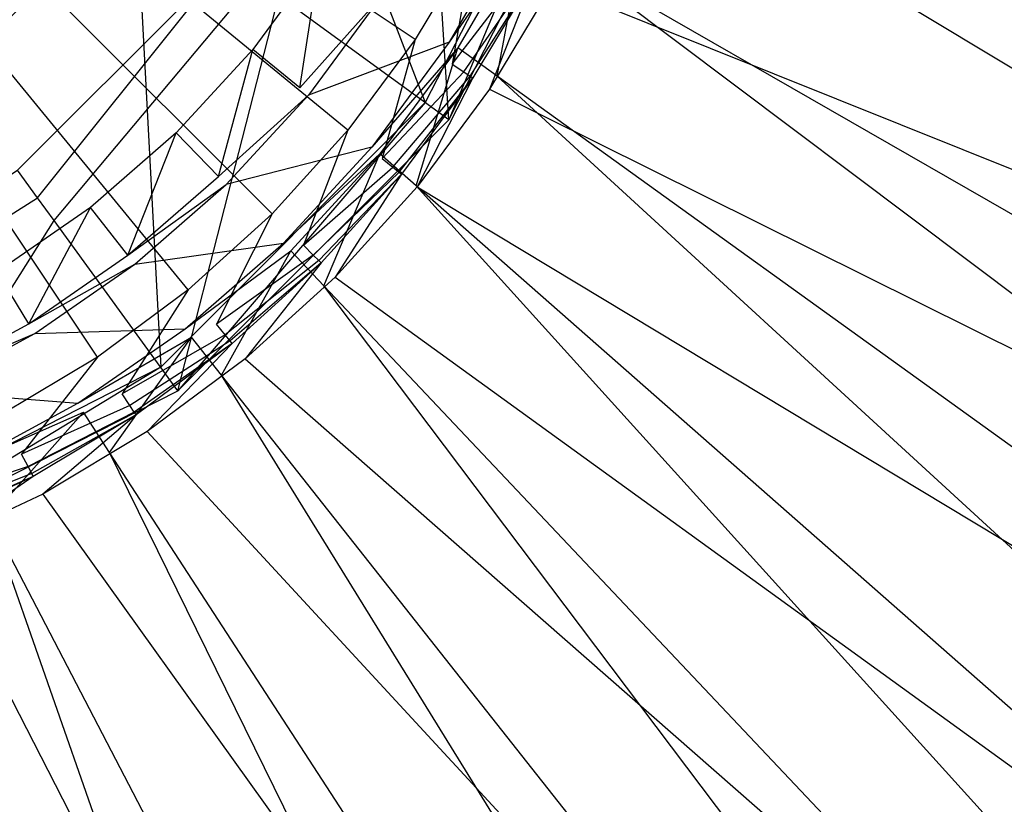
# Model space of a CAD drawing. Extents: x 0 to 0.55, y -0.45 to 0.
# Tile 19 of 33: x 0.289 to 0.313, y -0.249 to -0.229. Entities that reach past the tile are written whole.
import ezdxf

# ---------------------------------------------------------------- set-up
doc = ezdxf.new("R2010")
doc.units = 0
for name, color, linetype in [('L0_WT_516055_0___REPLACEMTFOREM', 7, 'CONTINUOUS'), ('L1_ABLAUF60_ONOVO_1___REPLACEMT', 7, 'CONTINUOUS'), ('L2_ABLAUF60_ONOVO_2___REPLACEMT', 7, 'CONTINUOUS')]:
    doc.layers.add(name, color=color, linetype=linetype)

msp = doc.modelspace()

# ---------------------------------------------------------------- linework, layer by layer
at = {"layer": 'L0_WT_516055_0___REPLACEMTFOREM', "color": 8}
for points, invisible_edges in [([(0.294472, -0.230052), (0.29259, -0.232096), (0.275, -0.214021), (0.294472, -0.230052)], 14), ([(0.29259, -0.232096), (0.290494, -0.233922), (0.275, -0.214021), (0.29259, -0.232096)], 14), ([(0.296118, -0.227812), (0.294472, -0.230052), (0.275, -0.214021), (0.296118, -0.227812)], 14), ([(0.290494, -0.233922), (0.28821, -0.235505), (0.275, -0.214021), (0.290494, -0.233922)], 14), ([(0.2968, -0.232033, 0.05), (0.275, -0.214142, 0.05), (0.294942, -0.234084, 0.05), (0.2968, -0.232033, 0.05)], 14), ([(0.292891, -0.235943, 0.05), (0.275, -0.214142, 0.05), (0.290668, -0.237591, 0.05), (0.292891, -0.235943, 0.05)], 14), ([(0.290668, -0.237591, 0.05), (0.275, -0.214142, 0.05), (0.288294, -0.239014, 0.05), (0.290668, -0.237591, 0.05)], 14), ([(0.298449, -0.22981, 0.05), (0.275, -0.214142, 0.05), (0.2968, -0.232033, 0.05), (0.298449, -0.22981, 0.05)], 14), ([(0.299872, -0.227437, 0.05), (0.275, -0.214142, 0.05), (0.298449, -0.22981, 0.05), (0.299872, -0.227437, 0.05)], 14), ([(0.294942, -0.234084, 0.05), (0.275, -0.214142, 0.05), (0.292891, -0.235943, 0.05), (0.294942, -0.234084, 0.05)], 14), ([(0.305423, -0.214903, 0.01), (0.469422, -0.249327, 0.01), (0.305139, -0.218253, 0.01), (0.305423, -0.214903, 0.01)], 13), ([(0.469422, -0.249327, 0.01), (0.305423, -0.214903, 0.01), (0.474701, -0.226766, 0.01), (0.469422, -0.249327, 0.01)], 14), ([(0.305139, -0.218253, 0.01), (0.462163, -0.270682, 0.01), (0.304488, -0.221548, 0.01), (0.305139, -0.218253, 0.01)], 13), ([(0.462163, -0.270682, 0.01), (0.305139, -0.218253, 0.01), (0.469422, -0.249327, 0.01), (0.462163, -0.270682, 0.01)], 14), ([(0.304488, -0.221548, 0.01), (0.453052, -0.290463, 0.01), (0.30348, -0.224748, 0.01), (0.304488, -0.221548, 0.01)], 13), ([(0.453052, -0.290463, 0.01), (0.304488, -0.221548, 0.01), (0.462163, -0.270682, 0.01), (0.453052, -0.290463, 0.01)], 14), ([(0.359663, -0.235614, 0.055), (0.304082, -0.222964, 0.055), (0.303077, -0.225772, 0.055), (0.359663, -0.235614, 0.055)], 13), ([(0.304082, -0.222964, 0.055), (0.359663, -0.235614, 0.055), (0.362704, -0.228563, 0.055), (0.304082, -0.222964, 0.055)], 14), ([(0.30348, -0.224748, 0.01), (0.442251, -0.308331, 0.01), (0.302128, -0.227813, 0.01), (0.30348, -0.224748, 0.01)], 13), ([(0.442251, -0.308331, 0.01), (0.30348, -0.224748, 0.01), (0.453052, -0.290463, 0.01), (0.442251, -0.308331, 0.01)], 14), ([(0.355884, -0.242264, 0.055), (0.303077, -0.225772, 0.055), (0.301802, -0.228468, 0.055), (0.355884, -0.242264, 0.055)], 13), ([(0.303077, -0.225772, 0.055), (0.355884, -0.242264, 0.055), (0.359663, -0.235614, 0.055), (0.303077, -0.225772, 0.055)], 14), ([(0.297595, -0.228777, 0.001092), (0.300875, -0.227109, 0.008989), (0.299278, -0.229876, 0.008989), (0.297595, -0.228777, 0.001092)], 13), ([(0.301105, -0.227225, 0.01), (0.299278, -0.229876, 0.008989), (0.300875, -0.227109, 0.008989), (0.301105, -0.227225, 0.01)], 14), ([(0.299278, -0.229876, 0.008989), (0.301105, -0.227225, 0.01), (0.299493, -0.230017, 0.01), (0.299278, -0.229876, 0.008989)], 13), ([(0.301105, -0.227225, 0.01), (0.30045, -0.230706, 0.01), (0.299493, -0.230017, 0.01), (0.301105, -0.227225, 0.01)], 13), ([(0.30045, -0.230706, 0.01), (0.301105, -0.227225, 0.01), (0.302128, -0.227813, 0.01), (0.30045, -0.230706, 0.01)], 14), ([(0.29935, -0.230412, 0.05), (0.299872, -0.227437, 0.05), (0.298449, -0.22981, 0.05), (0.29935, -0.230412, 0.05)], 13), ([(0.299872, -0.227437, 0.05), (0.29935, -0.230412, 0.05), (0.300827, -0.227947, 0.05), (0.299872, -0.227437, 0.05)], 14), ([(0.296118, -0.227812), (0.29562, -0.230996), (0.294472, -0.230052), (0.296118, -0.227812)], 13), ([(0.29562, -0.230996), (0.296118, -0.227812), (0.297363, -0.228625), (0.29562, -0.230996)], 14), ([(0.302128, -0.227813, 0.01), (0.429951, -0.323979, 0.01), (0.30045, -0.230706, 0.01), (0.302128, -0.227813, 0.01)], 13), ([(0.429951, -0.323979, 0.01), (0.302128, -0.227813, 0.01), (0.442251, -0.308331, 0.01), (0.429951, -0.323979, 0.01)], 14), ([(0.29935, -0.230412, 0.05), (0.301128, -0.228108, 0.051544), (0.300827, -0.227947, 0.05), (0.29935, -0.230412, 0.05)], 14), ([(0.301128, -0.228108, 0.051544), (0.29935, -0.230412, 0.05), (0.299634, -0.230602, 0.051544), (0.301128, -0.228108, 0.051544)], 13), ([(0.299634, -0.230602, 0.051544), (0.301298, -0.228199, 0.053991), (0.301128, -0.228108, 0.051544), (0.299634, -0.230602, 0.051544)], 14), ([(0.301298, -0.228199, 0.053991), (0.299634, -0.230602, 0.051544), (0.299793, -0.230709, 0.053991), (0.301298, -0.228199, 0.053991)], 13), ([(0.299793, -0.230709, 0.053991), (0.301367, -0.228236, 0.055), (0.301298, -0.228199, 0.053991), (0.299793, -0.230709, 0.053991)], 14), ([(0.301367, -0.228236, 0.055), (0.299793, -0.230709, 0.053991), (0.299859, -0.230753, 0.055), (0.301367, -0.228236, 0.055)], 13), ([(0.300269, -0.231026, 0.055), (0.301367, -0.228236, 0.055), (0.299859, -0.230753, 0.055), (0.300269, -0.231026, 0.055)], 13), ([(0.301367, -0.228236, 0.055), (0.300269, -0.231026, 0.055), (0.301802, -0.228468, 0.055), (0.301367, -0.228236, 0.055)], 14), ([(0.351387, -0.248384, 0.055), (0.301802, -0.228468, 0.055), (0.300269, -0.231026, 0.055), (0.351387, -0.248384, 0.055)], 13), ([(0.301802, -0.228468, 0.055), (0.351387, -0.248384, 0.055), (0.355884, -0.242264, 0.055), (0.301802, -0.228468, 0.055)], 14), ([(0.297595, -0.228777, 0.001092), (0.29562, -0.230996), (0.297363, -0.228625), (0.297595, -0.228777, 0.001092)], 14), ([(0.29562, -0.230996), (0.297595, -0.228777, 0.001092), (0.295834, -0.231173, 0.001092), (0.29562, -0.230996)], 13), ([(0.299278, -0.229876, 0.008989), (0.295834, -0.231173, 0.001092), (0.297595, -0.228777, 0.001092), (0.299278, -0.229876, 0.008989)], 14), ([(0.295834, -0.231173, 0.001092), (0.299278, -0.229876, 0.008989), (0.297385, -0.232451, 0.008989), (0.295834, -0.231173, 0.001092)], 13), ([(0.297638, -0.232721, 0.05), (0.298449, -0.22981, 0.05), (0.2968, -0.232033, 0.05), (0.297638, -0.232721, 0.05)], 13), ([(0.299493, -0.230017, 0.01), (0.297385, -0.232451, 0.008989), (0.299278, -0.229876, 0.008989), (0.299493, -0.230017, 0.01)], 14), ([(0.298449, -0.22981, 0.05), (0.297638, -0.232721, 0.05), (0.29935, -0.230412, 0.05), (0.298449, -0.22981, 0.05)], 14), ([(0.294472, -0.230052), (0.293626, -0.233162), (0.29259, -0.232096), (0.294472, -0.230052)], 13), ([(0.293626, -0.233162), (0.294472, -0.230052), (0.29562, -0.230996), (0.293626, -0.233162)], 14), ([(0.297385, -0.232451, 0.008989), (0.299493, -0.230017, 0.01), (0.297584, -0.232614, 0.01), (0.297385, -0.232451, 0.008989)], 13), ([(0.299493, -0.230017, 0.01), (0.29847, -0.233394, 0.01), (0.297584, -0.232614, 0.01), (0.299493, -0.230017, 0.01)], 13), ([(0.29847, -0.233394, 0.01), (0.299493, -0.230017, 0.01), (0.30045, -0.230706, 0.01), (0.29847, -0.233394, 0.01)], 14), ([(0.297638, -0.232721, 0.05), (0.299634, -0.230602, 0.051544), (0.29935, -0.230412, 0.05), (0.297638, -0.232721, 0.05)], 14), ([(0.299634, -0.230602, 0.051544), (0.297638, -0.232721, 0.05), (0.297902, -0.232937, 0.051544), (0.299634, -0.230602, 0.051544)], 13), ([(0.297902, -0.232937, 0.051544), (0.299793, -0.230709, 0.053991), (0.299634, -0.230602, 0.051544), (0.297902, -0.232937, 0.051544)], 14), ([(0.299793, -0.230709, 0.053991), (0.297902, -0.232937, 0.051544), (0.29805, -0.233059, 0.053991), (0.299793, -0.230709, 0.053991)], 13), ([(0.29805, -0.233059, 0.053991), (0.299859, -0.230753, 0.055), (0.299793, -0.230709, 0.053991), (0.29805, -0.233059, 0.053991)], 14), ([(0.30045, -0.230706, 0.01), (0.41637, -0.337144, 0.01), (0.29847, -0.233394, 0.01), (0.30045, -0.230706, 0.01)], 13), ([(0.41637, -0.337144, 0.01), (0.30045, -0.230706, 0.01), (0.429951, -0.323979, 0.01), (0.41637, -0.337144, 0.01)], 14), ([(0.299859, -0.230753, 0.055), (0.29805, -0.233059, 0.053991), (0.298111, -0.233109, 0.055), (0.299859, -0.230753, 0.055)], 13), ([(0.298492, -0.233422, 0.055), (0.299859, -0.230753, 0.055), (0.298111, -0.233109, 0.055), (0.298492, -0.233422, 0.055)], 13), ([(0.299859, -0.230753, 0.055), (0.298492, -0.233422, 0.055), (0.300269, -0.231026, 0.055), (0.299859, -0.230753, 0.055)], 14), ([(0.295834, -0.231173, 0.001092), (0.293626, -0.233162), (0.29562, -0.230996), (0.295834, -0.231173, 0.001092)], 14), ([(0.293626, -0.233162), (0.295834, -0.231173, 0.001092), (0.29382, -0.233361, 0.001092), (0.293626, -0.233162)], 13), ([(0.297385, -0.232451, 0.008989), (0.29382, -0.233361, 0.001092), (0.295834, -0.231173, 0.001092), (0.297385, -0.232451, 0.008989)], 14), ([(0.346178, -0.253856, 0.055), (0.300269, -0.231026, 0.055), (0.298492, -0.233422, 0.055), (0.346178, -0.253856, 0.055)], 13), ([(0.300269, -0.231026, 0.055), (0.346178, -0.253856, 0.055), (0.351387, -0.248384, 0.055), (0.300269, -0.231026, 0.055)], 14), ([(0.29259, -0.232096), (0.291407, -0.235095), (0.290494, -0.233922), (0.29259, -0.232096)], 13), ([(0.291407, -0.235095), (0.29259, -0.232096), (0.293626, -0.233162), (0.291407, -0.235095)], 14), ([(0.295708, -0.23485, 0.05), (0.2968, -0.232033, 0.05), (0.294942, -0.234084, 0.05), (0.295708, -0.23485, 0.05)], 13), ([(0.2968, -0.232033, 0.05), (0.295708, -0.23485, 0.05), (0.297638, -0.232721, 0.05), (0.2968, -0.232033, 0.05)], 14), ([(0.29382, -0.233361, 0.001092), (0.297385, -0.232451, 0.008989), (0.295221, -0.234801, 0.008989), (0.29382, -0.233361, 0.001092)], 13), ([(0.297584, -0.232614, 0.01), (0.295221, -0.234801, 0.008989), (0.297385, -0.232451, 0.008989), (0.297584, -0.232614, 0.01)], 14), ([(0.295221, -0.234801, 0.008989), (0.297584, -0.232614, 0.01), (0.295401, -0.234986, 0.01), (0.295221, -0.234801, 0.008989)], 13), ([(0.297584, -0.232614, 0.01), (0.296211, -0.235844, 0.01), (0.295401, -0.234986, 0.01), (0.297584, -0.232614, 0.01)], 13), ([(0.296211, -0.235844, 0.01), (0.297584, -0.232614, 0.01), (0.29847, -0.233394, 0.01), (0.296211, -0.235844, 0.01)], 14), ([(0.295708, -0.23485, 0.05), (0.297902, -0.232937, 0.051544), (0.297638, -0.232721, 0.05), (0.295708, -0.23485, 0.05)], 14), ([(0.297902, -0.232937, 0.051544), (0.295708, -0.23485, 0.05), (0.295949, -0.235091, 0.051544), (0.297902, -0.232937, 0.051544)], 13), ([(0.295949, -0.235091, 0.051544), (0.29805, -0.233059, 0.053991), (0.297902, -0.232937, 0.051544), (0.295949, -0.235091, 0.051544)], 14), ([(0.29805, -0.233059, 0.053991), (0.295949, -0.235091, 0.051544), (0.296085, -0.235227, 0.053991), (0.29805, -0.233059, 0.053991)], 13), ([(0.296085, -0.235227, 0.053991), (0.298111, -0.233109, 0.055), (0.29805, -0.233059, 0.053991), (0.296085, -0.235227, 0.053991)], 14), ([(0.298111, -0.233109, 0.055), (0.296085, -0.235227, 0.053991), (0.296141, -0.235283, 0.055), (0.298111, -0.233109, 0.055)], 13), ([(0.296489, -0.235632, 0.055), (0.298111, -0.233109, 0.055), (0.296141, -0.235283, 0.055), (0.296489, -0.235632, 0.055)], 13), ([(0.298111, -0.233109, 0.055), (0.296489, -0.235632, 0.055), (0.298492, -0.233422, 0.055), (0.298111, -0.233109, 0.055)], 14), ([(0.29382, -0.233361, 0.001092), (0.291407, -0.235095), (0.293626, -0.233162), (0.29382, -0.233361, 0.001092)], 13), ([(0.291407, -0.235095), (0.29382, -0.233361, 0.001092), (0.291578, -0.235314, 0.001092), (0.291407, -0.235095)], 14), ([(0.295221, -0.234801, 0.008989), (0.291578, -0.235314, 0.001092), (0.29382, -0.233361, 0.001092), (0.295221, -0.234801, 0.008989)], 13), ([(0.29847, -0.233394, 0.01), (0.401746, -0.347606, 0.01), (0.296211, -0.235844, 0.01), (0.29847, -0.233394, 0.01)], 13), ([(0.340285, -0.258607, 0.055), (0.298492, -0.233422, 0.055), (0.296489, -0.235632, 0.055), (0.340285, -0.258607, 0.055)], 13), ([(0.401746, -0.347606, 0.01), (0.29847, -0.233394, 0.01), (0.41637, -0.337144, 0.01), (0.401746, -0.347606, 0.01)], 14), ([(0.298492, -0.233422, 0.055), (0.340285, -0.258607, 0.055), (0.346178, -0.253856, 0.055), (0.298492, -0.233422, 0.055)], 14), ([(0.290494, -0.233922), (0.288988, -0.236771), (0.28821, -0.235505), (0.290494, -0.233922)], 13), ([(0.288988, -0.236771), (0.290494, -0.233922), (0.291407, -0.235095), (0.288988, -0.236771)], 14), ([(0.293578, -0.23678, 0.05), (0.294942, -0.234084, 0.05), (0.292891, -0.235943, 0.05), (0.293578, -0.23678, 0.05)], 13), ([(0.294942, -0.234084, 0.05), (0.293578, -0.23678, 0.05), (0.295708, -0.23485, 0.05), (0.294942, -0.234084, 0.05)], 14), ([(0.291578, -0.235314, 0.001092), (0.295221, -0.234801, 0.008989), (0.292812, -0.2369, 0.008989), (0.291578, -0.235314, 0.001092)], 14), ([(0.295401, -0.234986, 0.01), (0.292812, -0.2369, 0.008989), (0.295221, -0.234801, 0.008989), (0.295401, -0.234986, 0.01)], 13), ([(0.292812, -0.2369, 0.008989), (0.295401, -0.234986, 0.01), (0.29297, -0.237103, 0.01), (0.292812, -0.2369, 0.008989)], 14), ([(0.295401, -0.234986, 0.01), (0.293701, -0.238029, 0.01), (0.29297, -0.237103, 0.01), (0.295401, -0.234986, 0.01)], 13), ([(0.293578, -0.23678, 0.05), (0.295949, -0.235091, 0.051544), (0.295708, -0.23485, 0.05), (0.293578, -0.23678, 0.05)], 13), ([(0.293701, -0.238029, 0.01), (0.295401, -0.234986, 0.01), (0.296211, -0.235844, 0.01), (0.293701, -0.238029, 0.01)], 14), ([(0.291578, -0.235314, 0.001092), (0.288988, -0.236771), (0.291407, -0.235095), (0.291578, -0.235314, 0.001092)], 13), ([(0.295949, -0.235091, 0.051544), (0.293578, -0.23678, 0.05), (0.293795, -0.237044, 0.051544), (0.295949, -0.235091, 0.051544)], 14), ([(0.293795, -0.237044, 0.051544), (0.296085, -0.235227, 0.053991), (0.295949, -0.235091, 0.051544), (0.293795, -0.237044, 0.051544)], 13), ([(0.296085, -0.235227, 0.053991), (0.293795, -0.237044, 0.051544), (0.293917, -0.237192, 0.053991), (0.296085, -0.235227, 0.053991)], 14), ([(0.293917, -0.237192, 0.053991), (0.296141, -0.235283, 0.055), (0.296085, -0.235227, 0.053991), (0.293917, -0.237192, 0.053991)], 13), ([(0.296141, -0.235283, 0.055), (0.293917, -0.237192, 0.053991), (0.293967, -0.237254, 0.055), (0.296141, -0.235283, 0.055)], 14), ([(0.294279, -0.237634, 0.055), (0.296141, -0.235283, 0.055), (0.293967, -0.237254, 0.055), (0.294279, -0.237634, 0.055)], 13), ([(0.296141, -0.235283, 0.055), (0.294279, -0.237634, 0.055), (0.296489, -0.235632, 0.055), (0.296141, -0.235283, 0.055)], 14), ([(0.2864, -0.238172), (0.28821, -0.235505), (0.288988, -0.236771), (0.2864, -0.238172)], 14), ([(0.288988, -0.236771), (0.291578, -0.235314, 0.001092), (0.289134, -0.237008, 0.001092), (0.288988, -0.236771)], 14), ([(0.292812, -0.2369, 0.008989), (0.289134, -0.237008, 0.001092), (0.291578, -0.235314, 0.001092), (0.292812, -0.2369, 0.008989)], 13), ([(0.333758, -0.262635, 0.055), (0.296489, -0.235632, 0.055), (0.294279, -0.237634, 0.055), (0.333758, -0.262635, 0.055)], 13), ([(0.296489, -0.235632, 0.055), (0.333758, -0.262635, 0.055), (0.340285, -0.258607, 0.055), (0.296489, -0.235632, 0.055)], 14), ([(0.29127, -0.238492, 0.05), (0.292891, -0.235943, 0.05), (0.290668, -0.237591, 0.05), (0.29127, -0.238492, 0.05)], 13), ([(0.292891, -0.235943, 0.05), (0.29127, -0.238492, 0.05), (0.293578, -0.23678, 0.05), (0.292891, -0.235943, 0.05)], 14), ([(0.296211, -0.235844, 0.01), (0.386254, -0.355235, 0.01), (0.293701, -0.238029, 0.01), (0.296211, -0.235844, 0.01)], 13), ([(0.386254, -0.355235, 0.01), (0.296211, -0.235844, 0.01), (0.401746, -0.347606, 0.01), (0.386254, -0.355235, 0.01)], 14), ([(0.289134, -0.237008, 0.001092), (0.2864, -0.238172), (0.288988, -0.236771), (0.289134, -0.237008, 0.001092)], 13), ([(0.289134, -0.237008, 0.001092), (0.292812, -0.2369, 0.008989), (0.290186, -0.23872, 0.008989), (0.289134, -0.237008, 0.001092)], 14), ([(0.29297, -0.237103, 0.01), (0.290186, -0.23872, 0.008989), (0.292812, -0.2369, 0.008989), (0.29297, -0.237103, 0.01)], 13), ([(0.29127, -0.238492, 0.05), (0.293795, -0.237044, 0.051544), (0.293578, -0.23678, 0.05), (0.29127, -0.238492, 0.05)], 13), ([(0.2864, -0.238172), (0.289134, -0.237008, 0.001092), (0.286519, -0.238424, 0.001092), (0.2864, -0.238172)], 14), ([(0.290186, -0.23872, 0.008989), (0.286519, -0.238424, 0.001092), (0.289134, -0.237008, 0.001092), (0.290186, -0.23872, 0.008989)], 13), ([(0.290186, -0.23872, 0.008989), (0.29297, -0.237103, 0.01), (0.290321, -0.23894, 0.01), (0.290186, -0.23872, 0.008989)], 14), ([(0.29297, -0.237103, 0.01), (0.290964, -0.239929, 0.01), (0.290321, -0.23894, 0.01), (0.29297, -0.237103, 0.01)], 13), ([(0.290964, -0.239929, 0.01), (0.29297, -0.237103, 0.01), (0.293701, -0.238029, 0.01), (0.290964, -0.239929, 0.01)], 14), ([(0.293795, -0.237044, 0.051544), (0.29127, -0.238492, 0.05), (0.29146, -0.238776, 0.051544), (0.293795, -0.237044, 0.051544)], 14), ([(0.29146, -0.238776, 0.051544), (0.293917, -0.237192, 0.053991), (0.293795, -0.237044, 0.051544), (0.29146, -0.238776, 0.051544)], 13), ([(0.293917, -0.237192, 0.053991), (0.29146, -0.238776, 0.051544), (0.291566, -0.238935, 0.053991), (0.293917, -0.237192, 0.053991)], 14), ([(0.291566, -0.238935, 0.053991), (0.293967, -0.237254, 0.055), (0.293917, -0.237192, 0.053991), (0.291566, -0.238935, 0.053991)], 13), ([(0.293967, -0.237254, 0.055), (0.291566, -0.238935, 0.053991), (0.29161, -0.239001, 0.055), (0.293967, -0.237254, 0.055)], 14), ([(0.291884, -0.239411, 0.055), (0.293967, -0.237254, 0.055), (0.29161, -0.239001, 0.055), (0.291884, -0.239411, 0.055)], 13), ([(0.293967, -0.237254, 0.055), (0.291884, -0.239411, 0.055), (0.294279, -0.237634, 0.055), (0.293967, -0.237254, 0.055)], 14), ([(0.288805, -0.23997, 0.05), (0.290668, -0.237591, 0.05), (0.288294, -0.239014, 0.05), (0.288805, -0.23997, 0.05)], 13), ([(0.290668, -0.237591, 0.05), (0.288805, -0.23997, 0.05), (0.29127, -0.238492, 0.05), (0.290668, -0.237591, 0.05)], 14), ([(0.326644, -0.265996, 0.055), (0.294279, -0.237634, 0.055), (0.291884, -0.239411, 0.055), (0.326644, -0.265996, 0.055)], 13), ([(0.294279, -0.237634, 0.055), (0.326644, -0.265996, 0.055), (0.333758, -0.262635, 0.055), (0.294279, -0.237634, 0.055)], 14), ([(0.293701, -0.238029, 0.01), (0.370049, -0.361627, 0.01), (0.290964, -0.239929, 0.01), (0.293701, -0.238029, 0.01)], 13), ([(0.370049, -0.361627, 0.01), (0.293701, -0.238029, 0.01), (0.386254, -0.355235, 0.01), (0.370049, -0.361627, 0.01)], 14), ([(0.286519, -0.238424, 0.001092), (0.290186, -0.23872, 0.008989), (0.287376, -0.240241, 0.008989), (0.286519, -0.238424, 0.001092)], 14), ([(0.288805, -0.23997, 0.05), (0.29146, -0.238776, 0.051544), (0.29127, -0.238492, 0.05), (0.288805, -0.23997, 0.05)], 13), ([(0.290321, -0.23894, 0.01), (0.287376, -0.240241, 0.008989), (0.290186, -0.23872, 0.008989), (0.290321, -0.23894, 0.01)], 13), ([(0.29146, -0.238776, 0.051544), (0.288805, -0.23997, 0.05), (0.288966, -0.240271, 0.051544), (0.29146, -0.238776, 0.051544)], 14), ([(0.288966, -0.240271, 0.051544), (0.291566, -0.238935, 0.053991), (0.29146, -0.238776, 0.051544), (0.288966, -0.240271, 0.051544)], 13), ([(0.288294, -0.239014, 0.05), (0.286207, -0.241198, 0.05), (0.288805, -0.23997, 0.05), (0.288294, -0.239014, 0.05)], 14), ([(0.287376, -0.240241, 0.008989), (0.290321, -0.23894, 0.01), (0.287486, -0.240474, 0.01), (0.287376, -0.240241, 0.008989)], 14), ([(0.290321, -0.23894, 0.01), (0.288031, -0.24152, 0.01), (0.287486, -0.240474, 0.01), (0.290321, -0.23894, 0.01)], 13), ([(0.288031, -0.24152, 0.01), (0.290321, -0.23894, 0.01), (0.290964, -0.239929, 0.01), (0.288031, -0.24152, 0.01)], 14), ([(0.291566, -0.238935, 0.053991), (0.288966, -0.240271, 0.051544), (0.289056, -0.24044, 0.053991), (0.291566, -0.238935, 0.053991)], 14), ([(0.289056, -0.24044, 0.053991), (0.29161, -0.239001, 0.055), (0.291566, -0.238935, 0.053991), (0.289056, -0.24044, 0.053991)], 13), ([(0.29161, -0.239001, 0.055), (0.289056, -0.24044, 0.053991), (0.289094, -0.24051, 0.055), (0.29161, -0.239001, 0.055)], 14), ([(0.289326, -0.240944, 0.055), (0.29161, -0.239001, 0.055), (0.289094, -0.24051, 0.055), (0.289326, -0.240944, 0.055)], 13), ([(0.29161, -0.239001, 0.055), (0.289326, -0.240944, 0.055), (0.291884, -0.239411, 0.055), (0.29161, -0.239001, 0.055)], 14), ([(0.31898, -0.268752, 0.055), (0.291884, -0.239411, 0.055), (0.289326, -0.240944, 0.055), (0.31898, -0.268752, 0.055)], 13), ([(0.291884, -0.239411, 0.055), (0.31898, -0.268752, 0.055), (0.326644, -0.265996, 0.055), (0.291884, -0.239411, 0.055)], 14), ([(0.286207, -0.241198, 0.05), (0.288966, -0.240271, 0.051544), (0.288805, -0.23997, 0.05), (0.286207, -0.241198, 0.05)], 13), ([(0.290964, -0.239929, 0.01), (0.353692, -0.367613, 0.01), (0.288031, -0.24152, 0.01), (0.290964, -0.239929, 0.01)], 13), ([(0.353692, -0.367613, 0.01), (0.290964, -0.239929, 0.01), (0.370049, -0.361627, 0.01), (0.353692, -0.367613, 0.01)], 14), ([(0.288966, -0.240271, 0.051544), (0.286207, -0.241198, 0.05), (0.286338, -0.241514, 0.051544), (0.288966, -0.240271, 0.051544)], 14), ([(0.286338, -0.241514, 0.051544), (0.289056, -0.24044, 0.053991), (0.288966, -0.240271, 0.051544), (0.286338, -0.241514, 0.051544)], 13), ([(0.289056, -0.24044, 0.053991), (0.286338, -0.241514, 0.051544), (0.286411, -0.241691, 0.053991), (0.289056, -0.24044, 0.053991)], 14), ([(0.286411, -0.241691, 0.053991), (0.289094, -0.24051, 0.055), (0.289056, -0.24044, 0.053991), (0.286411, -0.241691, 0.053991)], 13), ([(0.289094, -0.24051, 0.055), (0.286411, -0.241691, 0.053991), (0.286441, -0.241764, 0.055), (0.289094, -0.24051, 0.055)], 14), ([(0.28663, -0.242219, 0.055), (0.289094, -0.24051, 0.055), (0.286441, -0.241764, 0.055), (0.28663, -0.242219, 0.055)], 13), ([(0.289094, -0.24051, 0.055), (0.28663, -0.242219, 0.055), (0.289326, -0.240944, 0.055), (0.289094, -0.24051, 0.055)], 14), ([(0.310811, -0.270926, 0.055), (0.289326, -0.240944, 0.055), (0.28663, -0.242219, 0.055), (0.310811, -0.270926, 0.055)], 13), ([(0.289326, -0.240944, 0.055), (0.310811, -0.270926, 0.055), (0.31898, -0.268752, 0.055), (0.289326, -0.240944, 0.055)], 14), ([(0.288031, -0.24152, 0.01), (0.33334, -0.370701, 0.01), (0.284917, -0.24279, 0.01), (0.288031, -0.24152, 0.01)], 13), ([(0.33334, -0.370701, 0.01), (0.288031, -0.24152, 0.01), (0.353692, -0.367613, 0.01), (0.33334, -0.370701, 0.01)], 14), ([(0.302211, -0.272506, 0.055), (0.28663, -0.242219, 0.055), (0.283822, -0.243224, 0.055), (0.302211, -0.272506, 0.055)], 13), ([(0.28663, -0.242219, 0.055), (0.302211, -0.272506, 0.055), (0.310811, -0.270926, 0.055), (0.28663, -0.242219, 0.055)], 14), ([(0.284917, -0.24279, 0.01), (0.311844, -0.372953, 0.01), (0.281666, -0.243713, 0.01), (0.284917, -0.24279, 0.01)], 13), ([(0.311844, -0.372953, 0.01), (0.284917, -0.24279, 0.01), (0.33334, -0.370701, 0.01), (0.311844, -0.372953, 0.01)], 14), ([(0.293295, -0.273518, 0.055), (0.283822, -0.243224, 0.055), (0.280929, -0.243949, 0.055), (0.293295, -0.273518, 0.055)], 13), ([(0.283822, -0.243224, 0.055), (0.293295, -0.273518, 0.055), (0.302211, -0.272506, 0.055), (0.283822, -0.243224, 0.055)], 14), ([(0.281666, -0.243713, 0.01), (0.294453, -0.374775, 0.01), (0.278363, -0.244265, 0.01), (0.281666, -0.243713, 0.01)], 13), ([(0.294453, -0.374775, 0.01), (0.281666, -0.243713, 0.01), (0.311844, -0.372953, 0.01), (0.294453, -0.374775, 0.01)], 14), ([(0.280929, -0.243949, 0.055), (0.284189, -0.274089, 0.055), (0.293295, -0.273518, 0.055), (0.280929, -0.243949, 0.055)], 14), ([(0.275, -0.374364, 0.01), (0.278363, -0.244265, 0.01), (0.294453, -0.374775, 0.01), (0.275, -0.374364, 0.01)], 14)]:
    msp.add_3dface(points, dxfattribs=dict(at, invisible_edges=invisible_edges))
at = {"layer": 'L1_ABLAUF60_ONOVO_1___REPLACEMT', "color": 8}
for points, invisible_edges in [([(0.293867, -0.22785, 0.05), (0.288707, -0.233009, 0.05), (0.275, -0.214142, 0.05), (0.293867, -0.22785, 0.05)], 14), ([(0.298694, -0.231357, 0.055), (0.29451, -0.220481, 0.053224), (0.291596, -0.2262, 0.053224), (0.298694, -0.231357, 0.055)], 13), ([(0.29451, -0.220481, 0.053224), (0.298694, -0.231357, 0.055), (0.302854, -0.223193, 0.055), (0.29451, -0.220481, 0.053224)], 14), ([(0.298634, -0.221822, 0.050512), (0.299271, -0.231776, 0.054318), (0.295105, -0.228749, 0.050512), (0.298634, -0.221822, 0.050512)], 13), ([(0.299271, -0.231776, 0.054318), (0.298634, -0.221822, 0.050512), (0.303532, -0.223413, 0.054318), (0.299271, -0.231776, 0.054318)], 14), ([(0.299271, -0.231776, 0.055), (0.302854, -0.223193, 0.055), (0.298694, -0.231357, 0.055), (0.299271, -0.231776, 0.055)], 13), ([(0.302854, -0.223193, 0.055), (0.299271, -0.231776, 0.055), (0.303532, -0.223413, 0.055), (0.302854, -0.223193, 0.055)], 14), ([(0.303532, -0.223413, 0.054318), (0.299271, -0.231776, 0.055), (0.299271, -0.231776, 0.054318), (0.303532, -0.223413, 0.054318)], 13), ([(0.299271, -0.231776, 0.055), (0.303532, -0.223413, 0.054318), (0.303532, -0.223413, 0.055), (0.299271, -0.231776, 0.055)], 14), ([(0.286719, -0.230272, 0.053224), (0.289697, -0.224821, 0.051881), (0.285678, -0.22884, 0.051881), (0.286719, -0.230272, 0.053224)], 13), ([(0.289697, -0.224821, 0.051881), (0.286719, -0.230272, 0.053224), (0.29113, -0.225862, 0.053224), (0.289697, -0.224821, 0.051881)], 14), ([(0.287058, -0.230738, 0.053224), (0.29113, -0.225862, 0.053224), (0.286719, -0.230272, 0.053224), (0.287058, -0.230738, 0.053224)], 13), ([(0.29113, -0.225862, 0.053224), (0.287058, -0.230738, 0.053224), (0.291596, -0.2262, 0.053224), (0.29113, -0.225862, 0.053224)], 14), ([(0.292215, -0.237836, 0.055), (0.291596, -0.2262, 0.053224), (0.287058, -0.230738, 0.053224), (0.292215, -0.237836, 0.055)], 13), ([(0.291596, -0.2262, 0.053224), (0.292215, -0.237836, 0.055), (0.298694, -0.231357, 0.055), (0.291596, -0.2262, 0.053224)], 14), ([(0.293867, -0.22785, 0.05), (0.2892, -0.233687, 0.05), (0.288707, -0.233009, 0.05), (0.293867, -0.22785, 0.05)], 13), ([(0.2892, -0.233687, 0.05), (0.293867, -0.22785, 0.05), (0.294545, -0.228342, 0.05), (0.2892, -0.233687, 0.05)], 14), ([(0.294545, -0.228342, 0.05), (0.289607, -0.234247, 0.050512), (0.2892, -0.233687, 0.05), (0.294545, -0.228342, 0.05)], 13), ([(0.289607, -0.234247, 0.050512), (0.294545, -0.228342, 0.05), (0.295105, -0.228749, 0.050512), (0.289607, -0.234247, 0.050512)], 14), ([(0.295105, -0.228749, 0.050512), (0.292634, -0.238413, 0.054318), (0.289607, -0.234247, 0.050512), (0.295105, -0.228749, 0.050512)], 13), ([(0.292634, -0.238413, 0.054318), (0.295105, -0.228749, 0.050512), (0.299271, -0.231776, 0.054318), (0.292634, -0.238413, 0.054318)], 14), ([(0.287058, -0.230738, 0.053224), (0.28405, -0.241996, 0.055), (0.292215, -0.237836, 0.055), (0.287058, -0.230738, 0.053224)], 14), ([(0.292634, -0.238413, 0.055), (0.298694, -0.231357, 0.055), (0.292215, -0.237836, 0.055), (0.292634, -0.238413, 0.055)], 13), ([(0.298694, -0.231357, 0.055), (0.292634, -0.238413, 0.055), (0.299271, -0.231776, 0.055), (0.298694, -0.231357, 0.055)], 14), ([(0.299271, -0.231776, 0.054318), (0.292634, -0.238413, 0.055), (0.292634, -0.238413, 0.054318), (0.299271, -0.231776, 0.054318)], 13), ([(0.292634, -0.238413, 0.055), (0.299271, -0.231776, 0.054318), (0.299271, -0.231776, 0.055), (0.292634, -0.238413, 0.055)], 14), ([(0.282465, -0.237118, 0.05), (0.288707, -0.233009, 0.05), (0.2892, -0.233687, 0.05), (0.282465, -0.237118, 0.05)], 14), ([(0.2892, -0.233687, 0.05), (0.282679, -0.237777, 0.050512), (0.282465, -0.237118, 0.05), (0.2892, -0.233687, 0.05)], 13), ([(0.282679, -0.237777, 0.050512), (0.2892, -0.233687, 0.05), (0.289607, -0.234247, 0.050512), (0.282679, -0.237777, 0.050512)], 14), ([(0.289607, -0.234247, 0.050512), (0.284271, -0.242674, 0.054318), (0.282679, -0.237777, 0.050512), (0.289607, -0.234247, 0.050512)], 13), ([(0.284271, -0.242674, 0.054318), (0.289607, -0.234247, 0.050512), (0.292634, -0.238413, 0.054318), (0.284271, -0.242674, 0.054318)], 14), ([(0.284271, -0.242674, 0.055), (0.292215, -0.237836, 0.055), (0.28405, -0.241996, 0.055), (0.284271, -0.242674, 0.055)], 13), ([(0.292215, -0.237836, 0.055), (0.284271, -0.242674, 0.055), (0.292634, -0.238413, 0.055), (0.292215, -0.237836, 0.055)], 14), ([(0.292634, -0.238413, 0.055), (0.284271, -0.242674, 0.054318), (0.292634, -0.238413, 0.054318), (0.292634, -0.238413, 0.055)], 13), ([(0.284271, -0.242674, 0.054318), (0.292634, -0.238413, 0.055), (0.284271, -0.242674, 0.055), (0.284271, -0.242674, 0.054318)], 14)]:
    msp.add_3dface(points, dxfattribs=dict(at, invisible_edges=invisible_edges))
at = {"layer": 'L2_ABLAUF60_ONOVO_2___REPLACEMT', "color": 8}
for points, invisible_edges in [([(0.285116, -0.221492, 0.055187), (0.286476, -0.229937, 0.054022), (0.290795, -0.225618, 0.054022), (0.285116, -0.221492, 0.055187)], 14), ([(0.286756, -0.230323, 0.053943), (0.290795, -0.225618, 0.054022), (0.286476, -0.229937, 0.054022), (0.286756, -0.230323, 0.053943)], 13), ([(0.290795, -0.225618, 0.054022), (0.286756, -0.230323, 0.053943), (0.29118, -0.225898, 0.053943), (0.290795, -0.225618, 0.054022)], 14), ([(0.29118, -0.225898, 0.053318), (0.286756, -0.230323, 0.053943), (0.286756, -0.230323, 0.053318), (0.29118, -0.225898, 0.053318)], 13), ([(0.286756, -0.230323, 0.053943), (0.29118, -0.225898, 0.053318), (0.29118, -0.225898, 0.053943), (0.286756, -0.230323, 0.053943)], 14)]:
    msp.add_3dface(points, dxfattribs=dict(at, invisible_edges=invisible_edges))

doc.saveas('drawing.dxf')
